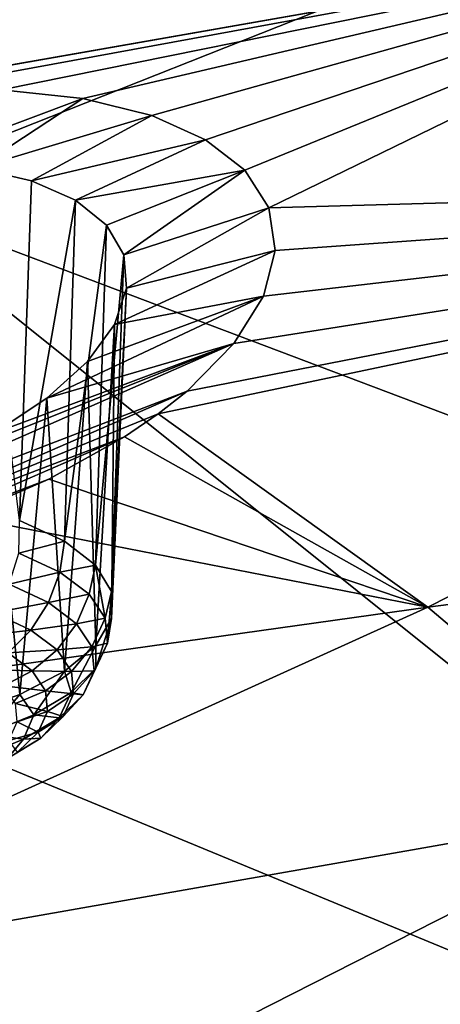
# Model space of a CAD drawing. Header units: metres. Extents: x -92 to 264, y -100 to 50.
# Tile 200 of 256: x 234.39 to 236.04, y -10.16 to -6.3. Entities that reach past the tile are written whole.
import ezdxf

# ---------------------------------------------------------------- set-up
doc = ezdxf.new("R2010")
doc.units = ezdxf.units.M
doc.layers.add('solid_21062050_01', color=7, linetype='CONTINUOUS')

msp = doc.modelspace()

# ---------------------------------------------------------------- linework, layer by layer
at = {"layer": 'solid_21062050_01'}
for points in [[(229.899811, -2.58512, 199.635849), (233.763962, -6.97787, 205.462692), (236.226837, -6.003361, 202.754074)], [(233.029068, -6.72568, 149.62413), (234.54361, -5.489177, 147.934479), (235.962921, -4.902183, 147.506607)], [(233.216599, -6.680124, 149.617203), (233.029068, -6.72568, 149.62413), (235.962921, -4.902183, 147.506607)], [(233.216599, -6.680124, 149.617203), (235.962921, -4.902183, 147.506607), (237.739334, -5.885167, 150.24202)], [(232.201035, -6.364165, 148.571487), (233.348801, -5.948912, 148.268997), (234.54361, -5.489177, 147.934479)], [(233.029068, -6.72568, 149.62413), (232.201035, -6.364165, 148.571487), (234.54361, -5.489177, 147.934479)], [(233.59993, -6.611267, 149.652313), (233.216599, -6.680124, 149.617203), (237.739334, -5.885167, 150.24202)], [(233.973114, -6.576231, 149.751312), (233.59993, -6.611267, 149.652313), (237.739334, -5.885167, 150.24202)], [(234.323074, -6.576032, 149.910019), (233.973114, -6.576231, 149.751312), (237.739334, -5.885167, 150.24202)], [(234.641693, -6.610461, 150.124054), (234.323074, -6.576032, 149.910019), (237.739334, -5.885167, 150.24202)], [(234.912048, -6.677239, 150.380966), (234.641693, -6.610461, 150.124054), (237.739334, -5.885167, 150.24202)], [(235.121948, -6.771629, 150.665512), (234.912048, -6.677239, 150.380966), (237.739334, -5.885167, 150.24202)], [(235.27655, -6.891129, 150.975052), (235.121948, -6.771629, 150.665512), (237.739334, -5.885167, 150.24202)], [(235.3703, -7.037999, 151.311539), (235.27655, -6.891129, 150.975052), (237.739334, -5.885167, 150.24202)], [(235.3703, -7.037999, 151.311539), (237.739334, -5.885167, 150.24202), (239.293655, -6.928528, 153.14006)], [(236.226837, -6.003361, 202.754074), (233.763962, -6.97787, 205.462692), (241.828888, -10.022781, 206.420242)], [(233.972336, -6.860457, 150.307022), (234.323074, -6.576032, 149.910019), (234.641693, -6.610461, 150.124054)], [(233.972336, -6.860457, 150.307022), (234.641693, -6.610461, 150.124054), (234.224258, -6.883057, 150.466324)], [(234.224258, -6.883057, 150.466324), (234.641693, -6.610461, 150.124054), (234.912048, -6.677239, 150.380966)], [(234.224258, -6.883057, 150.466324), (234.912048, -6.677239, 150.380966), (234.440186, -6.932961, 150.664185)], [(234.440186, -6.932961, 150.664185), (234.912048, -6.677239, 150.380966), (235.121948, -6.771629, 150.665512)], [(234.440186, -6.932961, 150.664185), (235.121948, -6.771629, 150.665512), (234.612442, -7.008148, 150.893005)], [(234.612442, -7.008148, 150.893005), (235.121948, -6.771629, 150.665512), (235.27655, -6.891129, 150.975052)], [(234.224258, -6.883057, 150.466324), (234.440186, -6.932961, 150.664185), (234.393585, -8.263586, 150.209488)], [(234.734818, -7.105824, 151.144333), (234.612442, -7.008148, 150.893005), (235.27655, -6.891129, 150.975052)], [(234.734818, -7.105824, 151.144333), (235.27655, -6.891129, 150.975052), (234.802734, -7.222447, 151.409012)], [(234.802734, -7.222447, 151.409012), (235.27655, -6.891129, 150.975052), (235.3703, -7.037999, 151.311539)], [(234.440186, -6.932961, 150.664185), (234.612442, -7.008148, 150.893005), (234.393585, -8.263586, 150.209488)], [(234.937515, -7.845403, 152.734283), (235.050293, -7.756004, 152.605545), (239.293655, -6.928528, 153.14006)], [(235.993927, -8.602259, 154.833939), (234.937515, -7.845403, 152.734283), (239.293655, -6.928528, 153.14006)], [(235.050293, -7.756004, 152.605545), (235.233551, -7.569762, 152.314606), (239.293655, -6.928528, 153.14006)], [(235.233551, -7.569762, 152.314606), (235.349747, -7.383966, 151.994843), (239.293655, -6.928528, 153.14006)], [(235.349747, -7.383966, 151.994843), (235.395493, -7.205282, 151.657776), (239.293655, -6.928528, 153.14006)], [(235.395493, -7.205282, 151.657776), (235.3703, -7.037999, 151.311539), (239.293655, -6.928528, 153.14006)], [(235.993927, -8.602259, 154.833939), (239.293655, -6.928528, 153.14006), (240.597076, -8.010594, 156.14563)], [(233.763962, -6.97787, 205.462692), (231.073044, -7.880507, 207.971664), (238.971954, -11.140474, 209.526688)], [(233.763962, -6.97787, 205.462692), (238.971954, -11.140474, 209.526688), (241.828888, -10.022781, 206.420242)], [(234.612442, -7.008148, 150.893005), (234.569748, -8.344697, 150.438019), (234.393585, -8.263586, 150.209488)], [(234.734818, -7.105824, 151.144333), (234.569748, -8.344697, 150.438019), (234.612442, -7.008148, 150.893005)], [(234.802734, -7.222447, 151.409012), (235.3703, -7.037999, 151.311539), (234.813202, -7.353798, 151.677322)], [(234.813202, -7.353798, 151.677322), (235.3703, -7.037999, 151.311539), (235.395493, -7.205282, 151.657776)], [(234.734818, -7.105824, 151.144333), (234.691666, -8.438472, 150.695267), (234.569748, -8.344697, 150.438019)], [(234.734818, -7.105824, 151.144333), (234.802734, -7.222447, 151.409012), (234.691666, -8.438472, 150.695267)], [(234.765137, -7.495007, 151.939148), (235.395493, -7.205282, 151.657776), (235.349747, -7.383966, 151.994843)], [(234.813202, -7.353798, 151.677322), (235.395493, -7.205282, 151.657776), (234.765137, -7.495007, 151.939148)], [(234.802734, -7.222447, 151.409012), (234.754028, -8.540812, 150.969971), (234.691666, -8.438472, 150.695267)], [(234.802734, -7.222447, 151.409012), (234.813202, -7.353798, 151.677322), (234.754028, -8.540812, 150.969971)], [(234.813202, -7.353798, 151.677322), (234.75412, -8.647244, 151.250168), (234.754028, -8.540812, 150.969971)], [(234.813202, -7.353798, 151.677322), (234.765137, -7.495007, 151.939148), (234.75412, -8.647244, 151.250168)], [(234.500168, -7.784674, 152.402283), (235.349747, -7.383966, 151.994843), (235.233551, -7.569762, 152.314606)], [(234.659637, -7.640589, 152.184158), (235.349747, -7.383966, 151.994843), (234.500168, -7.784674, 152.402283)], [(234.765137, -7.495007, 151.939148), (235.349747, -7.383966, 151.994843), (234.659637, -7.640589, 152.184158)], [(234.765137, -7.495007, 151.939148), (234.659637, -7.640589, 152.184158), (234.69191, -8.753118, 151.523575)], [(234.765137, -7.495007, 151.939148), (234.69191, -8.753118, 151.523575), (234.75412, -8.647244, 151.250168)], [(233.079071, -8.513868, 153.25296), (235.233551, -7.569762, 152.314606), (235.050293, -7.756004, 152.605545)], [(234.045593, -8.044518, 152.722214), (235.233551, -7.569762, 152.314606), (233.079071, -8.513868, 153.25296)], [(234.292709, -7.921256, 152.584229), (235.233551, -7.569762, 152.314606), (234.045593, -8.044518, 152.722214)], [(234.500168, -7.784674, 152.402283), (235.233551, -7.569762, 152.314606), (234.292709, -7.921256, 152.584229)], [(234.659637, -7.640589, 152.184158), (234.500168, -7.784674, 152.402283), (234.570129, -8.853804, 151.778259)], [(234.659637, -7.640589, 152.184158), (234.570129, -8.853804, 151.778259), (234.69191, -8.753118, 151.523575)], [(233.079071, -8.513868, 153.25296), (235.050293, -7.756004, 152.605545), (233.443878, -8.455624, 153.296661)], [(233.443878, -8.455624, 153.296661), (235.050293, -7.756004, 152.605545), (234.937515, -7.845403, 152.734283)], [(234.500168, -7.784674, 152.402283), (234.292709, -7.921256, 152.584229), (234.394104, -8.944903, 152.003098)], [(234.500168, -7.784674, 152.402283), (234.394104, -8.944903, 152.003098), (234.570129, -8.853804, 151.778259)], [(233.443878, -8.455624, 153.296661), (234.937515, -7.845403, 152.734283), (234.805359, -7.935989, 152.856888)], [(234.805359, -7.935989, 152.856888), (234.937515, -7.845403, 152.734283), (235.993927, -8.602259, 154.833939)], [(231.073044, -7.880507, 207.971664), (228.172287, -8.705172, 210.264084), (235.85524, -12.175426, 212.403305)], [(231.073044, -7.880507, 207.971664), (235.85524, -12.175426, 212.403305), (238.971954, -11.140474, 209.526688)], [(233.443878, -8.455624, 153.296661), (234.805359, -7.935989, 152.856888), (233.812103, -8.366446, 153.280029)], [(233.812103, -8.366446, 153.280029), (234.805359, -7.935989, 152.856888), (234.508713, -8.101921, 153.057617)], [(234.292709, -7.921256, 152.584229), (234.171509, -9.022435, 152.188232), (234.394104, -8.944903, 152.003098)], [(234.508713, -8.101921, 153.057617), (234.805359, -7.935989, 152.856888), (235.993927, -8.602259, 154.833939)], [(236.914139, -9.38133, 156.997894), (235.993927, -8.602259, 154.833939), (240.597076, -8.010594, 156.14563)], [(233.812103, -8.366446, 153.280029), (234.508713, -8.101921, 153.057617), (234.171082, -8.24786, 153.200699)], [(234.171082, -8.24786, 153.200699), (234.508713, -8.101921, 153.057617), (235.993927, -8.602259, 154.833939)], [(234.171082, -8.24786, 153.200699), (235.993927, -8.602259, 154.833939), (231.381332, -9.249446, 154.061874)], [(234.391098, -8.391068, 150.193649), (234.393585, -8.263586, 150.209488), (234.569748, -8.344697, 150.438019)], [(234.551941, -8.466223, 150.405182), (234.391098, -8.391068, 150.193649), (234.569748, -8.344697, 150.438019)], [(234.691666, -8.438472, 150.695267), (234.551941, -8.466223, 150.405182), (234.569748, -8.344697, 150.438019)], [(234.35257, -8.512701, 150.18689), (234.391098, -8.391068, 150.193649), (234.551941, -8.466223, 150.405182)], [(234.665939, -8.552318, 150.641541), (234.551941, -8.466223, 150.405182), (234.691666, -8.438472, 150.695267)], [(234.728683, -8.646046, 150.893616), (234.665939, -8.552318, 150.641541), (234.691666, -8.438472, 150.695267)], [(234.728683, -8.646046, 150.893616), (234.691666, -8.438472, 150.695267), (234.754028, -8.540812, 150.969971)], [(234.35257, -8.512701, 150.18689), (234.551941, -8.466223, 150.405182), (234.507034, -8.584872, 150.39003)], [(234.665939, -8.552318, 150.641541), (234.507034, -8.584872, 150.39003), (234.551941, -8.466223, 150.405182)], [(234.35257, -8.512701, 150.18689), (234.507034, -8.584872, 150.39003), (234.292984, -8.62456, 150.203094)], [(234.616501, -8.667551, 150.617004), (234.507034, -8.584872, 150.39003), (234.665939, -8.552318, 150.641541)], [(234.616501, -8.667551, 150.617004), (234.665939, -8.552318, 150.641541), (234.728683, -8.646046, 150.893616)], [(234.737793, -8.743805, 151.151749), (234.728683, -8.646046, 150.893616), (234.754028, -8.540812, 150.969971)], [(234.737793, -8.743805, 151.151749), (234.754028, -8.540812, 150.969971), (234.75412, -8.647244, 151.250168)], [(234.507034, -8.584872, 150.39003), (234.437958, -8.692293, 150.393753), (234.292984, -8.62456, 150.203094)], [(234.616501, -8.667551, 150.617004), (234.437958, -8.692293, 150.393753), (234.507034, -8.584872, 150.39003)], [(232.605438, -10.137922, 156.529724), (231.381332, -9.249446, 154.061874), (235.993927, -8.602259, 154.833939)], [(232.605438, -10.137922, 156.529724), (235.993927, -8.602259, 154.833939), (236.914139, -9.38133, 156.997894)], [(234.292984, -8.62456, 150.203094), (234.437958, -8.692293, 150.393753), (234.216248, -8.719342, 150.241211)], [(234.616501, -8.667551, 150.617004), (234.54068, -8.769887, 150.606766), (234.437958, -8.692293, 150.393753)], [(234.616501, -8.667551, 150.617004), (234.676758, -8.75756, 150.859085), (234.54068, -8.769887, 150.606766)], [(234.616501, -8.667551, 150.617004), (234.728683, -8.646046, 150.893616), (234.676758, -8.75756, 150.859085)], [(234.676758, -8.75756, 150.859085), (234.728683, -8.646046, 150.893616), (234.737793, -8.743805, 151.151749)], [(234.692902, -8.841838, 151.405991), (234.75412, -8.647244, 151.250168), (234.69191, -8.753118, 151.523575)], [(234.692902, -8.841838, 151.405991), (234.737793, -8.743805, 151.151749), (234.75412, -8.647244, 151.250168)], [(228.172287, -8.705172, 210.264084), (232.499527, -13.120734, 215.03093), (235.85524, -12.175426, 212.403305)], [(234.437958, -8.692293, 150.393753), (234.349228, -8.78147, 150.416092), (234.216248, -8.719342, 150.241211)], [(234.54068, -8.769887, 150.606766), (234.349228, -8.78147, 150.416092), (234.437958, -8.692293, 150.393753)], [(234.595734, -8.936378, 151.646591), (234.69191, -8.753118, 151.523575), (234.570129, -8.853804, 151.778259)], [(234.595734, -8.936378, 151.646591), (234.692902, -8.841838, 151.405991), (234.69191, -8.753118, 151.523575)], [(234.676758, -8.75756, 150.859085), (234.737793, -8.743805, 151.151749), (234.685501, -8.851439, 151.106964)], [(234.685501, -8.851439, 151.106964), (234.737793, -8.743805, 151.151749), (234.692902, -8.841838, 151.405991)], [(234.443451, -8.852644, 150.611481), (234.246628, -8.846581, 150.455597), (234.349228, -8.78147, 150.416092)], [(234.54068, -8.769887, 150.606766), (234.443451, -8.852644, 150.611481), (234.349228, -8.78147, 150.416092)], [(234.54068, -8.769887, 150.606766), (234.597244, -8.854361, 150.833954), (234.443451, -8.852644, 150.611481)], [(234.676758, -8.75756, 150.859085), (234.597244, -8.854361, 150.833954), (234.54068, -8.769887, 150.606766)], [(234.676758, -8.75756, 150.859085), (234.685501, -8.851439, 151.106964), (234.597244, -8.854361, 150.833954)], [(234.443451, -8.852644, 150.611481), (234.331146, -8.910418, 150.630844), (234.246628, -8.846581, 150.455597)], [(234.443451, -8.852644, 150.611481), (234.495331, -8.930127, 150.81987), (234.331146, -8.910418, 150.630844)], [(234.450027, -9.023791, 151.864288), (234.570129, -8.853804, 151.778259), (234.394104, -8.944903, 152.003098)], [(234.597244, -8.854361, 150.833954), (234.495331, -8.930127, 150.81987), (234.443451, -8.852644, 150.611481)], [(234.450027, -9.023791, 151.864288), (234.595734, -8.936378, 151.646591), (234.570129, -8.853804, 151.778259)], [(234.597244, -8.854361, 150.833954), (234.605453, -8.942466, 151.066589), (234.495331, -8.930127, 150.81987)], [(234.642395, -8.945581, 151.35112), (234.692902, -8.841838, 151.405991), (234.595734, -8.936378, 151.646591)], [(234.685501, -8.851439, 151.106964), (234.605453, -8.942466, 151.066589), (234.597244, -8.854361, 150.833954)], [(234.685501, -8.851439, 151.106964), (234.642395, -8.945581, 151.35112), (234.605453, -8.942466, 151.066589)], [(234.685501, -8.851439, 151.106964), (234.692902, -8.841838, 151.405991), (234.642395, -8.945581, 151.35112)], [(234.261383, -9.100718, 152.050735), (234.394104, -8.944903, 152.003098), (234.171509, -9.022435, 152.188232)], [(234.261383, -9.100718, 152.050735), (234.450027, -9.023791, 151.864288), (234.394104, -8.944903, 152.003098)], [(234.495331, -8.930127, 150.81987), (234.377686, -8.979914, 150.817749), (234.331146, -8.910418, 150.630844)], [(234.495331, -8.930127, 150.81987), (234.502853, -9.010942, 151.033249), (234.377686, -8.979914, 150.817749)], [(234.549072, -9.036369, 151.582169), (234.595734, -8.936378, 151.646591), (234.450027, -9.023791, 151.864288)], [(234.605453, -8.942466, 151.066589), (234.502853, -9.010942, 151.033249), (234.495331, -8.930127, 150.81987)], [(234.605453, -8.942466, 151.066589), (234.564987, -9.030819, 151.295731), (234.502853, -9.010942, 151.033249)], [(234.642395, -8.945581, 151.35112), (234.595734, -8.936378, 151.646591), (234.549072, -9.036369, 151.582169)], [(234.642395, -8.945581, 151.35112), (234.549072, -9.036369, 151.582169), (234.564987, -9.030819, 151.295731)], [(234.642395, -8.945581, 151.35112), (234.564987, -9.030819, 151.295731), (234.605453, -8.942466, 151.066589)], [(234.502853, -9.010942, 151.033249), (234.38443, -9.052398, 151.00914), (234.377686, -8.979914, 150.817749)], [(234.409149, -9.120314, 151.791229), (234.450027, -9.023791, 151.864288), (234.261383, -9.100718, 152.050735)], [(234.502853, -9.010942, 151.033249), (234.465744, -9.091985, 151.243439), (234.38443, -9.052398, 151.00914)], [(234.549072, -9.036369, 151.582169), (234.450027, -9.023791, 151.864288), (234.409149, -9.120314, 151.791229)], [(234.564987, -9.030819, 151.295731), (234.465744, -9.091985, 151.243439), (234.502853, -9.010942, 151.033249)], [(234.465744, -9.091985, 151.243439), (234.351151, -9.125085, 151.197647), (234.38443, -9.052398, 151.00914)], [(234.549072, -9.036369, 151.582169), (234.409149, -9.120314, 151.791229), (234.477417, -9.116023, 151.512573)], [(234.564987, -9.030819, 151.295731), (234.477417, -9.116023, 151.512573), (234.465744, -9.091985, 151.243439)], [(234.549072, -9.036369, 151.582169), (234.477417, -9.116023, 151.512573), (234.564987, -9.030819, 151.295731)], [(234.409149, -9.120314, 151.791229), (234.261383, -9.100718, 152.050735), (234.227997, -9.194188, 151.970276)], [(234.465744, -9.091985, 151.243439), (234.385422, -9.170139, 151.442337), (234.351151, -9.125085, 151.197647)], [(234.477417, -9.116023, 151.512573), (234.385422, -9.170139, 151.442337), (234.465744, -9.091985, 151.243439)], [(234.409149, -9.120314, 151.791229), (234.227997, -9.194188, 151.970276), (234.3461, -9.194805, 151.708771)], [(234.477417, -9.116023, 151.512573), (234.3461, -9.194805, 151.708771), (234.385422, -9.170139, 151.442337)], [(234.409149, -9.120314, 151.791229), (234.3461, -9.194805, 151.708771), (234.477417, -9.116023, 151.512573)], [(233.610779, -11.057354, 159.083542), (232.605438, -10.137922, 156.529724), (236.914139, -9.38133, 156.997894)], [(233.610779, -11.057354, 159.083542), (236.914139, -9.38133, 156.997894), (237.687576, -10.178498, 159.212112)]]:
    msp.add_3dface(points, dxfattribs=at)

doc.saveas('drawing.dxf')
